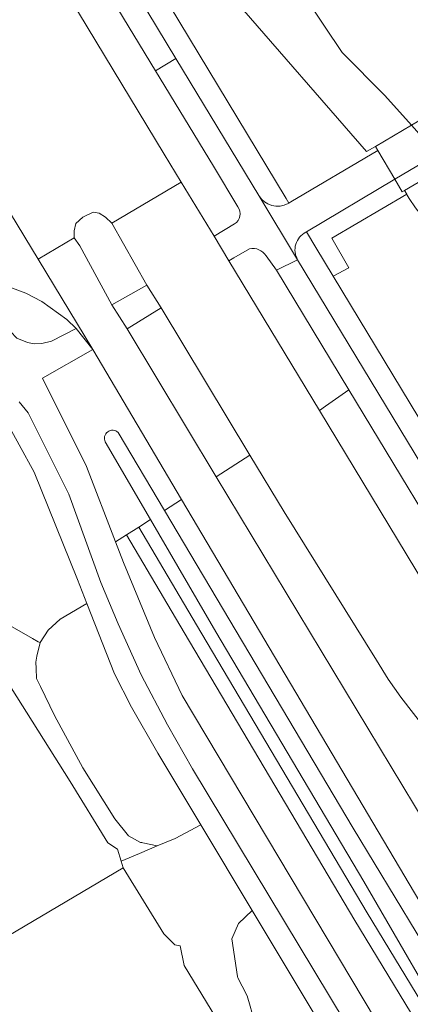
# Model space of a CAD drawing. Extents: x 147051 to 149075, y 463071 to 465537.
# Tile 113 of 229: x 148218 to 148253, y 464179 to 464267. Entities that reach past the tile are written whole.
import ezdxf

# ---------------------------------------------------------------- set-up
doc = ezdxf.new("R2010")
doc.units = 0
doc.header["$LTSCALE"] = 0.5
for name, color, linetype, lineweight in [('B-PV-GR-BEPLANTING_CULTUUR_HEESTERS-GV', 252, 'CONTINUOUS', 18), ('B-PV-OG-TERREIN_BEGROEID-GV', 252, 'CONTINUOUS', 18), ('B-PV-OG-WATER_MEER-GV', 252, 'CONTINUOUS', 18), ('B-PV-OG-WATER_SLOOT-GV', 252, 'CONTINUOUS', 18), ('B-PV-VH-GESLOTENVERHARDING_ASFALT-GV', 252, 'CONTINUOUS', 18), ('B-PV-VH-ONVERHARD-GV', 252, 'CONTINUOUS', 18), ('B-PV-VH-OPENVERHARDING-GV', 252, 'CONTINUOUS', 18), ('B-PV-VH-OPENVERHARDING_TEGEL-GV', 252, 'CONTINUOUS', 18)]:
    doc.layers.add(name, color=color, linetype=linetype, lineweight=lineweight)

msp = doc.modelspace()

# ---------------------------------------------------------------- linework, layer by layer
at = {"layer": 'B-PV-GR-BEPLANTING_CULTUUR_HEESTERS-GV', "flags": 128}
for points in [[(148219.396, 464209.865), (148219.311, 464209.345), (148219.33, 464208.759), (148219.358, 464207.877), (148219.727, 464207.138), (148221.001, 464204.544), (148223.528, 464199.827), (148226.413, 464195.258), (148227.653, 464193.733), (148228.723, 464193.132), (148228.836, 464193.113), (148228.941, 464193.095), (148230.216, 464192.818), (148231.829, 464193.472), (148234.154, 464194.719), (148230.287, 464201.166), (148227.91, 464205.296), (148226.395, 464208.29), (148223.895, 464214.625), (148221.492, 464213.203), (148220.41, 464212.227), (148219.702, 464211.106)], [(148251.706, 464162.289), (148252.888, 464163.486), (148238.776, 464187.013), (148237.534, 464185.844), (148236.931, 464184.456), (148237.454, 464181.085), (148237.474, 464180.956), (148237.857, 464180.218), (148238.318, 464179.327), (148238.581, 464178.425), (148238.74, 464177.878), (148238.74, 464175.042), (148239.163, 464172.628), (148241.299, 464169.115), (148243.143, 464166.083), (148243.28, 464165.771), (148243.854, 464164.467), (148244.048, 464162.8), (148247.328, 464161.324), (148249.451, 464160.901)]]:
    msp.add_lwpolyline(points, close=True, dxfattribs=at)
at = {"layer": 'B-PV-OG-TERREIN_BEGROEID-GV', "flags": 128}
for points in [[(148189.275, 464337.948), (148241.823, 464251.026)], [(148230.075, 464262.516), (148219.386, 464280.104)], [(148218.548, 464275.366), (148230.849, 464255.01)], [(148249.061, 464255.236), (148237.22, 464268.855)], [(148235.298, 464253.923), (148230.075, 464262.516)], [(148249.853, 464255.698), (148249.061, 464255.236)], [(148250.062, 464255.343), (148249.853, 464255.698)], [(148230.849, 464255.01), (148232.385, 464252.487)], [(148242.254, 464250.718), (148250.062, 464255.343)], [(148237.476, 464250.266), (148235.298, 464253.923)], [(148256.318, 464254.005), (148252.472, 464251.74)], [(148232.385, 464252.487), (148235.339, 464247.631)], [(148252.663, 464251.405), (148245.94, 464247.455)], [(148252.472, 464251.74), (148252.663, 464251.405)], [(148252.714, 464251.319), (148252.663, 464251.405)], [(148252.663, 464251.405), (148252.714, 464251.319)], [(148241.823, 464251.026), (148242.073, 464250.611)], [(148242.073, 464250.611), (148242.254, 464250.718)], [(148235.339, 464247.631), (148237.172, 464248.74)], [(148245.94, 464247.455), (148247.464, 464244.787)], [(148238.531, 464246.49), (148237.118, 464245.679)], [(148240.946, 464244.593), (148240.012, 464245.869)], [(148237.118, 464245.679), (148236.672, 464245.423)], [(148236.672, 464245.423), (148244.808, 464231.976)], [(148247.464, 464233.829), (148240.946, 464244.593)], [(148247.464, 464244.787), (148246.054, 464244.031)], [(148246.054, 464244.031), (148262.935, 464216.132)], [(148224.437, 464237.451), (148219.906, 464234.878)], [(148232.417, 464223.97), (148224.437, 464237.451)], [(148219.906, 464234.878), (148223.863, 464226.928)], [(148245.348, 464232.353), (148247.464, 464233.829)], [(148244.808, 464231.976), (148245.348, 464232.353)], [(148217.192, 464212.501), (148219.02, 464211.464), (148219.505, 464211.167), (148219.702, 464211.106), (148220.41, 464212.227), (148221.492, 464213.203), (148223.895, 464214.625), (148223.044, 464216.783), (148219.156, 464226.408), (148216.463, 464231.342)], [(148226.704, 464229.988), (148230.871, 464222.976)], [(148230.871, 464222.976), (148226.704, 464229.988)], [(148229.62, 464222.17), (148225.554, 464229.143)], [(148225.554, 464229.143), (148229.62, 464222.17)], [(148223.863, 464226.928), (148226.473, 464220.143)], [(148230.871, 464222.976), (148232.417, 464223.97)], [(148247.847, 464194.412), (148230.871, 464222.976)], [(148228.558, 464221.486), (148229.62, 464222.17)], [(148229.62, 464222.17), (148235.509, 464212.072)], [(148227.451, 464220.773), (148228.558, 464221.486)], [(148226.473, 464220.143), (148227.451, 464220.773)], [(148227.451, 464220.773), (148226.473, 464220.143)], [(148232.635, 464212.002), (148227.451, 464220.773)], [(148226.473, 464220.143), (148227.188, 464218.285)], [(148227.188, 464218.285), (148229.984, 464211.549)], [(148217.075, 464207.021), (148222.407, 464198.608), (148225.785, 464193.094), (148226.664, 464192.536), (148226.99, 464191.443), (148228.63, 464192.143), (148230.216, 464192.818), (148228.941, 464193.095), (148228.836, 464193.113), (148228.723, 464193.132), (148227.653, 464193.733), (148226.413, 464195.258), (148223.528, 464199.827), (148221.001, 464204.544), (148219.727, 464207.138), (148219.358, 464207.877), (148219.33, 464208.759), (148219.311, 464209.345), (148219.396, 464209.865), (148219.702, 464211.106), (148219.505, 464211.167), (148219.02, 464211.464), (148217.192, 464212.501)], [(148229.984, 464211.549), (148232.474, 464206.342)], [(148247.985, 464186.11), (148232.635, 464212.002)], [(148235.509, 464212.072), (148248.795, 464189.632)], [(148232.474, 464206.342), (148255.305, 464168.081)], [(148238.581, 464178.425), (148238.318, 464179.327), (148237.857, 464180.218), (148237.474, 464180.956), (148237.454, 464181.085), (148236.931, 464184.456), (148237.534, 464185.844), (148238.776, 464187.013), (148234.154, 464194.719), (148231.829, 464193.472), (148230.216, 464192.818), (148228.63, 464192.143), (148226.99, 464191.443), (148227.17, 464190.839), (148230.832, 464184.916), (148231.822, 464183.925), (148232.281, 464183.825), (148232.651, 464182.054), (148237.493, 464174.096)], [(148274.295, 464150.768), (148247.847, 464194.412)], [(148248.795, 464189.632), (148257.53, 464174.563)], [(148299.026, 464102.109), (148247.985, 464186.11)]]:
    msp.add_lwpolyline(points, dxfattribs=at)
for points in [[(148241.485, 464271.507), (148239.559, 464270.31), (148237.22, 464268.855), (148249.061, 464255.236), (148249.853, 464255.698), (148253.092, 464257.608), (148250.702, 464260.276), (148246.874, 464264.152), (148241.96, 464271.474)], [(148223.272, 464246.769), (148226.135, 464241.457), (148229.282, 464243.246), (148226.146, 464248.81), (148225.578, 464249.342), (148225.007, 464249.699), (148224.457, 464249.781), (148223.527, 464249.342), (148222.92, 464248.774), (148222.762, 464248.125), (148222.755, 464247.475)], [(148222.093, 464240.155), (148219.862, 464241.757), (148218.395, 464242.499), (148216.404, 464243.273), (148214.808, 464243.692), (148214.702, 464243.218), (148214.7, 464242.993), (148214.844, 464242.541), (148217.029, 464239.064), (148217.598, 464238.482), (148218.568, 464238.07), (148219.167, 464237.963), (148219.842, 464237.98), (148220.72, 464238.195), (148222.934, 464239.344)], [(148238.561, 464227.96), (148230.583, 464241.205), (148227.51, 464239.315), (148235.539, 464226.003)], [(148278.023, 464183.375), (148266.078, 464203.07), (148258.834, 464215.05), (148247.464, 464233.829), (148245.348, 464232.353), (148244.808, 464231.976), (148276.174, 464180.136), (148276.516, 464180.736)], [(148313.684, 464110.939), (148270.94, 464181.5), (148268.71, 464184.84), (148252.13, 464206.2), (148250.99, 464207.81), (148249.94, 464209.51), (148241.645, 464222.841), (148238.561, 464227.96), (148235.539, 464226.003), (148254.418, 464194.703), (148256.235, 464191.83), (148257.513, 464189.914), (148279.491, 464153.969), (148280.382, 464152.738), (148297.42, 464130.79), (148299.63, 464127.46), (148310.718, 464109.153)], [(148247.847, 464194.412), (148274.295, 464150.768), (148288.171, 464127.591), (148288.337, 464127.282), (148302.555, 464104.235), (148304.355, 464105.319), (148254.141, 464187.958), (148253.837, 464187.782), (148232.417, 464223.97), (148230.871, 464222.976)], [(148299.87, 464105.104), (148275.469, 464145.418), (148257.53, 464174.563), (148248.795, 464189.632), (148235.509, 464212.072), (148229.62, 464222.17), (148228.558, 464221.486), (148233.75, 464212.699), (148249.1, 464186.807), (148300.153, 464102.788), (148301.043, 464103.324)], [(148299.026, 464102.109), (148300.153, 464102.788), (148249.1, 464186.807), (148233.75, 464212.699), (148228.558, 464221.486), (148227.451, 464220.773), (148232.635, 464212.002), (148247.985, 464186.11)]]:
    msp.add_lwpolyline(points, close=True, dxfattribs=at)
at = {"layer": 'B-PV-OG-TERREIN_BEGROEID-GV'}
for points in [[(148254.31, 464249.119, -0.044741), (148252.714, 464251.319)], [(148252.714, 464251.319, 0.044741), (148254.31, 464249.119)], [(148237.172, 464248.74, 0.446937), (148237.476, 464250.266)], [(148240.012, 464245.869, 0.323466), (148238.531, 464246.49)], [(148225.554, 464229.143, -0.841478), (148226.704, 464229.988)], [(148226.704, 464229.988, 0.841478), (148225.554, 464229.143)]]:
    msp.add_lwpolyline(points, format="xyb", dxfattribs=at)
at = {"layer": 'B-PV-OG-WATER_MEER-GV', "flags": 128}
msp.add_lwpolyline([(148241.96, 464271.474), (148246.874, 464264.152), (148250.702, 464260.276), (148253.092, 464257.608), (148261.47, 464262.549), (148256.629, 464268.672)], dxfattribs=at)
at = {"layer": 'B-PV-OG-WATER_SLOOT-GV', "flags": 128}
msp.add_lwpolyline([(148210.159, 464180.802), (148227.17, 464190.839), (148226.99, 464191.443), (148226.664, 464192.536), (148225.785, 464193.094), (148222.407, 464198.608), (148217.075, 464207.021)], dxfattribs=at)
msp.add_lwpolyline([(148210.159, 464180.802), (148213.203, 464175.726), (148219.009, 464166.125), (148226.373, 464155.079), (148228.952, 464153.348), (148232.656, 464153.578), (148236.118, 464154.355), (148239.091, 464155.839), (148239.897, 464156.606), (148241.496, 464159.033), (148242.178, 464161.002), (148242.378, 464162.587), (148242.28, 464164.16), (148241.873, 464166.402), (148241.205, 464168.136), (148237.493, 464174.096), (148232.651, 464182.054), (148232.281, 464183.825), (148231.822, 464183.925), (148230.832, 464184.916), (148227.17, 464190.839)], close=True, dxfattribs=at)
at = {"layer": 'B-PV-VH-GESLOTENVERHARDING_ASFALT-GV', "flags": 128}
for points in [[(148231.908, 464263.598), (148213.972, 464293.239)], [(148219.386, 464280.104), (148230.075, 464262.516)], [(148121.063, 464197.45), (148160.902, 464221.427), (148205.771, 464242.874), (148207.805, 464243.575), (148209.057, 464243.735), (148209.884, 464243.926), (148211.336, 464244.008), (148212.76, 464243.942), (148214.808, 464243.692), (148216.404, 464243.273), (148218.395, 464242.499), (148219.862, 464241.757), (148222.093, 464240.155), (148222.934, 464239.344), (148224.437, 464237.451), (148219.51, 464245.563), (148206.345, 464267.238)], [(148231.908, 464263.598), (148230.075, 464262.516)], [(148230.075, 464262.516), (148231.908, 464263.598)], [(148239.357, 464251.288), (148231.908, 464263.598)], [(148230.075, 464262.516), (148235.298, 464253.923)], [(148250.062, 464255.343), (148242.254, 464250.718)], [(148251.591, 464252.751), (148250.062, 464255.343)], [(148235.298, 464253.923), (148237.476, 464250.266)], [(148232.385, 464252.487), (148226.146, 464248.81)], [(148235.339, 464247.631), (148232.385, 464252.487)], [(148243.641, 464248.02), (148251.591, 464252.751)], [(148239.357, 464251.288), (148242.853, 464245.516)], [(148242.853, 464245.516), (148239.357, 464251.288)], [(148242.073, 464250.611), (148241.998, 464250.567)], [(148242.254, 464250.718), (148242.073, 464250.611)], [(148226.146, 464248.81), (148229.282, 464243.246)], [(148237.172, 464248.74), (148235.339, 464247.631)], [(148236.672, 464245.423), (148235.339, 464247.631)], [(148235.339, 464247.631), (148236.672, 464245.423)], [(148243.588, 464247.989), (148243.641, 464248.02)], [(148222.755, 464247.475), (148219.51, 464245.563)], [(148223.272, 464246.769), (148222.755, 464247.475)], [(148226.135, 464241.457), (148223.272, 464246.769)], [(148237.118, 464245.679), (148238.531, 464246.49)], [(148240.012, 464245.869), (148240.946, 464244.593)], [(148219.51, 464245.563), (148224.437, 464237.451)], [(148236.672, 464245.423), (148237.118, 464245.679)], [(148244.808, 464231.976), (148236.672, 464245.423)], [(148335.056, 464093.466), (148302.805, 464146.528), (148242.853, 464245.516), (148240.946, 464244.593), (148247.464, 464233.829), (148258.834, 464215.05), (148266.078, 464203.07), (148278.023, 464183.375), (148286.034, 464170.167), (148301.007, 464145.416), (148319.663, 464114.62)], [(148240.946, 464244.593), (148242.853, 464245.516)], [(148229.282, 464243.246), (148230.583, 464241.205)], [(148227.51, 464239.315), (148226.135, 464241.457)], [(148230.583, 464241.205), (148238.561, 464227.96)], [(148222.934, 464239.344), (148220.72, 464238.195)], [(148224.437, 464237.451), (148222.934, 464239.344)], [(148235.539, 464226.003), (148227.51, 464239.315)], [(148218.568, 464238.07), (148217.598, 464238.482)], [(148219.167, 464237.963), (148218.568, 464238.07)], [(148219.842, 464237.98), (148219.167, 464237.963)], [(148220.72, 464238.195), (148219.842, 464237.98)], [(148219.906, 464234.878), (148224.437, 464237.451)], [(148224.437, 464237.451), (148232.417, 464223.97)], [(148223.863, 464226.928), (148219.906, 464234.878)], [(148217.805, 464232.752), (148218.619, 464231.742)], [(148218.619, 464231.742), (148222.284, 464224.446)], [(148276.174, 464180.136), (148244.808, 464231.976)], [(148238.561, 464227.96), (148241.645, 464222.841)], [(148226.473, 464220.143), (148223.863, 464226.928)], [(148254.418, 464194.703), (148235.539, 464226.003)], [(148222.284, 464224.446), (148225.141, 464216.508)], [(148232.417, 464223.97), (148253.837, 464187.782)], [(148241.645, 464222.841), (148249.94, 464209.51)], [(148227.188, 464218.285), (148226.473, 464220.143)], [(148229.984, 464211.549), (148227.188, 464218.285)], [(148225.141, 464216.508), (148226.723, 464212.788)], [(148226.723, 464212.788), (148228.769, 464208.187)], [(148232.474, 464206.342), (148229.984, 464211.549)], [(148249.94, 464209.51), (148250.99, 464207.81)], [(148228.769, 464208.187), (148231.142, 464203.707)], [(148250.99, 464207.81), (148252.13, 464206.2)], [(148255.305, 464168.081), (148232.474, 464206.342)], [(148252.13, 464206.2), (148268.71, 464184.84)], [(148231.142, 464203.707), (148233.397, 464199.754)], [(148233.397, 464199.754), (148256.723, 464161.061)]]:
    msp.add_lwpolyline(points, dxfattribs=at)
msp.add_lwpolyline([(148215.257, 464273.375), (148215.471, 464272.397), (148215.077, 464270.826), (148214.442, 464269.983), (148212.477, 464268.731), (148211.625, 464268.616), (148210.877, 464268.75), (148210.155, 464269.033), (148209.733, 464269.288), (148206.345, 464267.238), (148219.51, 464245.563), (148222.755, 464247.475), (148222.762, 464248.125), (148222.92, 464248.774), (148223.527, 464249.342), (148224.457, 464249.781), (148225.007, 464249.699), (148225.578, 464249.342), (148226.146, 464248.81), (148232.385, 464252.487), (148230.849, 464255.01), (148218.548, 464275.366)], close=True, dxfattribs=at)
at = {"layer": 'B-PV-VH-GESLOTENVERHARDING_ASFALT-GV'}
for points in [[(148241.998, 464250.567, -0.395656), (148239.357, 464251.288)], [(148237.476, 464250.266, -0.446937), (148237.172, 464248.74)], [(148242.853, 464245.516, -0.428253), (148243.588, 464247.989)], [(148238.531, 464246.49, -0.323466), (148240.012, 464245.869)]]:
    msp.add_lwpolyline(points, format="xyb", dxfattribs=at)
at = {"layer": 'B-PV-VH-ONVERHARD-GV', "flags": 128}
msp.add_lwpolyline([(148255.405, 464255.024), (148253.092, 464257.608), (148249.853, 464255.698), (148250.062, 464255.343), (148251.591, 464252.751), (148252.27, 464251.621), (148252.472, 464251.74), (148256.318, 464254.005)], close=True, dxfattribs=at)
at = {"layer": 'B-PV-VH-OPENVERHARDING-GV', "flags": 128}
for points in [[(148255.405, 464255.024), (148263.57, 464259.892), (148266.621, 464261.711), (148264.923, 464264.586), (148261.47, 464262.549), (148253.092, 464257.608), (148249.853, 464255.698), (148250.062, 464255.343), (148251.591, 464252.751)], [(148256.318, 464254.005), (148264.442, 464258.79), (148267.327, 464260.489), (148266.621, 464261.711), (148263.57, 464259.892), (148255.405, 464255.024), (148251.591, 464252.751), (148252.27, 464251.621), (148252.472, 464251.74)]]:
    msp.add_lwpolyline(points, close=True, dxfattribs=at)
at = {"layer": 'B-PV-VH-OPENVERHARDING_TEGEL-GV', "flags": 128}
for points in [[(148241.823, 464251.026), (148189.275, 464337.948)], [(148213.972, 464293.239), (148231.908, 464263.598)], [(148231.908, 464263.598), (148239.357, 464251.288)], [(148242.073, 464250.611), (148241.823, 464251.026)], [(148241.998, 464250.567), (148242.073, 464250.611)], [(148242.853, 464245.516), (148302.805, 464146.528), (148335.056, 464093.466), (148337.095, 464093.947), (148336.211, 464095.389), (148325.851, 464112.447), (148315.195, 464129.996), (148304.916, 464146.923), (148301.844, 464151.968), (148301.365, 464152.758), (148285.562, 464178.818), (148284.134, 464181.173), (148264.027, 464214.331), (148262.935, 464216.132), (148246.054, 464244.031), (148244.496, 464246.607), (148243.641, 464248.02), (148243.588, 464247.989)], [(148282.39, 464115.046), (148262.645, 464147.86), (148256.723, 464161.061), (148233.397, 464199.754), (148231.142, 464203.707), (148228.769, 464208.187), (148226.723, 464212.788), (148225.141, 464216.508), (148222.284, 464224.446), (148218.619, 464231.742), (148217.805, 464232.752)], [(148216.463, 464231.342), (148219.156, 464226.408), (148223.044, 464216.783), (148223.895, 464214.625), (148226.395, 464208.29), (148227.91, 464205.296), (148230.287, 464201.166), (148234.154, 464194.719), (148238.776, 464187.013), (148252.888, 464163.486), (148253.857, 464161.87), (148254.837, 464159.787), (148255.826, 464157.685), (148259.761, 464149.32), (148260.679, 464147.788), (148261.531, 464146.366), (148278.523, 464118.01)]]:
    msp.add_lwpolyline(points, dxfattribs=at)
for points in [[(148247.464, 464244.787), (148245.94, 464247.455), (148252.663, 464251.405), (148252.472, 464251.74), (148252.27, 464251.621), (148251.591, 464252.751), (148243.641, 464248.02), (148244.496, 464246.607), (148246.054, 464244.031)], [(148229.282, 464243.246), (148226.135, 464241.457), (148227.51, 464239.315), (148230.583, 464241.205)]]:
    msp.add_lwpolyline(points, close=True, dxfattribs=at)
at = {"layer": 'B-PV-VH-OPENVERHARDING_TEGEL-GV'}
for points in [[(148239.357, 464251.288, 0.395656), (148241.998, 464250.567)], [(148243.588, 464247.989, 0.428253), (148242.853, 464245.516)]]:
    msp.add_lwpolyline(points, format="xyb", dxfattribs=at)

doc.saveas('drawing.dxf')
